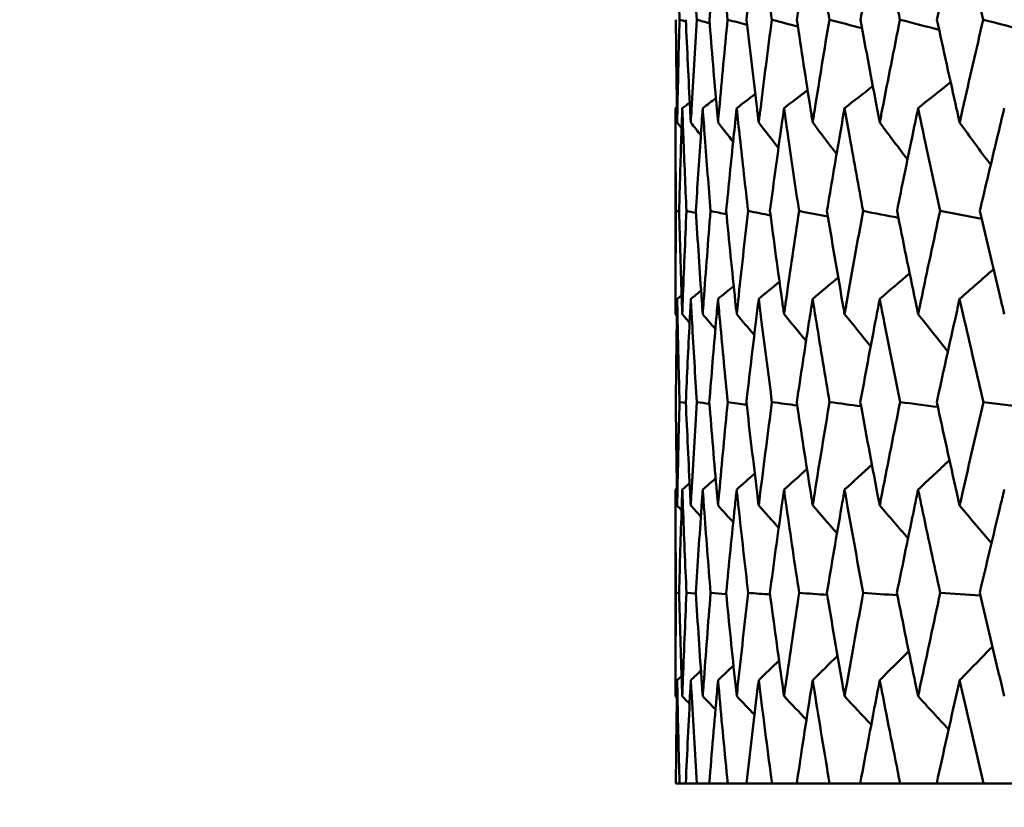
# Model space of a CAD drawing. Header units: millimetres. Extents: x 61 to 1929, y 482 to 2664.
# Tile 64 of 219: x 535.58 to 541.28, y 713.22 to 717.78. Entities that reach past the tile are written whole.
import ezdxf

# ---------------------------------------------------------------- set-up
doc = ezdxf.new("R2010")
doc.units = ezdxf.units.MM
doc.header["$LTSCALE"] = 10
doc.layers.add('Widoczne (ISO)', color=7, linetype='Continuous', lineweight=50)

msp = doc.modelspace()

# ---------------------------------------------------------------- linework, layer by layer
at = {"layer": 'Widoczne (ISO)'}
for p, q in [((539.3742, 717.2636), (539.3742, 716.0701)), ((539.3954, 716.6642), (539.3771, 716.6681)), ((539.4341, 715.5562), (539.3977, 715.5613)), ((539.3742, 715.0544), (539.3742, 713.8578)), ((539.3952, 714.4549), (539.3771, 714.4562)), ((539.4924, 714.4524), (539.438, 714.4562)), ((539.6681, 714.45), (539.5775, 714.4562)), ((539.3763, 713.3536), (539.3977, 713.3536)), ((539.4338, 713.3536), (539.3977, 713.3536)), ((539.4338, 713.3536), (539.498, 713.3536)), ((539.57, 713.3536), (539.498, 713.3536)), ((539.57, 713.3536), (539.6766, 713.3536)), ((539.7844, 713.3536), (539.6766, 713.3536)), ((539.7844, 713.3536), (539.9331, 713.3536)), ((540.0761, 713.3536), (539.9331, 713.3536)), ((540.0761, 713.3536), (540.2662, 713.3536)), ((540.4439, 713.3536), (540.2662, 713.3536)), ((540.4439, 713.3536), (540.6748, 713.3536)), ((540.8864, 713.3536), (540.6748, 713.3536)), ((540.8864, 713.3536), (541.1572, 713.3536)), ((541.402, 713.3536), (541.1572, 713.3536))]:
    msp.add_line(p, q, dxfattribs=at)
msp.add_circle((559.3742, 751.3536), 50, dxfattribs=at)
for points, knots in [([(539.3975, 717.7757), (539.394, 717.9054), (539.3908, 718.0351), (539.3866, 718.2325), (539.3853, 718.3002), (539.3841, 718.3678)], [0.01681985, 0.01681985, 0.01681985, 0.01681985, 0.06159108, 0.06159108, 0.08495433, 0.08495433, 0.08495433, 0.08495433]), ([(539.4975, 717.7757), (539.4893, 717.9054), (539.4816, 718.0351), (539.4704, 718.2325), (539.4666, 718.3002), (539.463, 718.3678)], [0.01681985, 0.01681985, 0.01681985, 0.01681985, 0.06159108, 0.06159108, 0.08495433, 0.08495433, 0.08495433, 0.08495433]), ([(539.6205, 718.3678), (539.6144, 718.3002), (539.6085, 718.2325), (539.5916, 718.0351), (539.5809, 717.9054), (539.5705, 717.7757)], [0.03825175, 0.03825175, 0.03825175, 0.03825175, 0.06160817, 0.06160817, 0.10638617, 0.10638617, 0.10638617, 0.10638617]), ([(539.676, 717.7757), (539.6632, 717.9054), (539.6508, 718.0351), (539.6326, 718.2325), (539.6265, 718.3002), (539.6205, 718.3678)], [0.01681985, 0.01681985, 0.01681985, 0.01681985, 0.06159108, 0.06159108, 0.08495433, 0.08495433, 0.08495433, 0.08495433]), ([(539.8559, 718.3678), (539.8475, 718.3002), (539.8392, 718.2325), (539.8153, 718.0351), (539.8, 717.9054), (539.7851, 717.7757)], [0.03825175, 0.03825175, 0.03825175, 0.03825175, 0.06160817, 0.06160817, 0.10638617, 0.10638617, 0.10638617, 0.10638617]), ([(539.9322, 717.7757), (539.9149, 717.9054), (539.898, 718.0351), (539.8728, 718.2325), (539.8643, 718.3002), (539.8559, 718.3678)], [0.01681985, 0.01681985, 0.01681985, 0.01681985, 0.06159108, 0.06159108, 0.08495433, 0.08495433, 0.08495433, 0.08495433]), ([(540.1684, 718.3678), (540.1576, 718.3002), (540.147, 718.2325), (540.1162, 718.0351), (540.0965, 717.9054), (540.0771, 717.7757)], [0.03825175, 0.03825175, 0.03825175, 0.03825175, 0.06160817, 0.06160817, 0.10638617, 0.10638617, 0.10638617, 0.10638617]), ([(540.2651, 717.7757), (540.2433, 717.9054), (540.2219, 718.0351), (540.19, 718.2325), (540.1791, 718.3002), (540.1684, 718.3678)], [0.01681985, 0.01681985, 0.01681985, 0.01681985, 0.06159108, 0.06159108, 0.08495433, 0.08495433, 0.08495433, 0.08495433]), ([(540.5566, 718.3678), (540.5436, 718.3002), (540.5306, 718.2325), (540.4932, 718.0351), (540.469, 717.9054), (540.4451, 717.7757)], [0.03825175, 0.03825175, 0.03825175, 0.03825175, 0.06160817, 0.06160817, 0.10638617, 0.10638617, 0.10638617, 0.10638617]), ([(540.6734, 717.7757), (540.6473, 717.9054), (540.6215, 718.0351), (540.5828, 718.2325), (540.5697, 718.3002), (540.5566, 718.3678)], [0.01681985, 0.01681985, 0.01681985, 0.01681985, 0.06159108, 0.06159108, 0.08495433, 0.08495433, 0.08495433, 0.08495433]), ([(541.0191, 718.3678), (541.0038, 718.3002), (540.9886, 718.2325), (540.9446, 718.0351), (540.9161, 717.9054), (540.8879, 717.7757)], [0.03825175, 0.03825175, 0.03825175, 0.03825175, 0.06160817, 0.06160817, 0.10638617, 0.10638617, 0.10638617, 0.10638617]), ([(541.1556, 717.7757), (541.1251, 717.9054), (541.0951, 718.0351), (541.0498, 718.2325), (541.0344, 718.3002), (541.0191, 718.3678)], [0.01681985, 0.01681985, 0.01681985, 0.01681985, 0.06159108, 0.06159108, 0.08495433, 0.08495433, 0.08495433, 0.08495433]), ([(539.3763, 717.7757), (539.3778, 717.6027), (539.3799, 717.4296), (539.3832, 717.231), (539.3836, 717.2054), (539.3841, 717.1799)], [0.02053386, 0.02053386, 0.02053386, 0.02053386, 0.08016461, 0.08016461, 0.08898694, 0.08898694, 0.08898694, 0.08898694]), ([(539.3841, 717.1799), (539.3845, 717.2054), (539.385, 717.2309), (539.3888, 717.4295), (539.3928, 717.6026), (539.3975, 717.7757)], [0.07138254, 0.07138254, 0.07138254, 0.07138254, 0.08018544, 0.08018544, 0.13983561, 0.13983561, 0.13983561, 0.13983561]), ([(539.4341, 717.7757), (539.4417, 717.6027), (539.4499, 717.4296), (539.4603, 717.231), (539.4616, 717.2054), (539.463, 717.1799)], [0.02053386, 0.02053386, 0.02053386, 0.02053386, 0.08016461, 0.08016461, 0.08898694, 0.08898694, 0.08898694, 0.08898694]), ([(539.463, 717.1799), (539.4643, 717.2054), (539.4657, 717.2309), (539.4765, 717.4295), (539.4867, 717.6026), (539.4975, 717.7757)], [0.07138254, 0.07138254, 0.07138254, 0.07138254, 0.08018544, 0.08018544, 0.13983561, 0.13983561, 0.13983561, 0.13983561]), ([(539.5705, 717.7757), (539.5842, 717.6027), (539.5986, 717.4296), (539.6159, 717.231), (539.6182, 717.2054), (539.6205, 717.1799)], [0.02053386, 0.02053386, 0.02053386, 0.02053386, 0.08016461, 0.08016461, 0.08898694, 0.08898694, 0.08898694, 0.08898694]), ([(539.6205, 717.1799), (539.6227, 717.2054), (539.625, 717.2309), (539.6428, 717.4295), (539.659, 717.6026), (539.676, 717.7757)], [0.07138254, 0.07138254, 0.07138254, 0.07138254, 0.08018544, 0.08018544, 0.13983561, 0.13983561, 0.13983561, 0.13983561]), ([(539.7851, 717.7757), (539.8049, 717.6027), (539.8253, 717.4296), (539.8496, 717.231), (539.8527, 717.2054), (539.8559, 717.1799)], [0.02053386, 0.02053386, 0.02053386, 0.02053386, 0.08016461, 0.08016461, 0.08898694, 0.08898694, 0.08898694, 0.08898694]), ([(539.8559, 717.1799), (539.859, 717.2054), (539.8622, 717.2309), (539.887, 717.4295), (539.9092, 717.6026), (539.9322, 717.7757)], [0.07138254, 0.07138254, 0.07138254, 0.07138254, 0.08018544, 0.08018544, 0.13983561, 0.13983561, 0.13983561, 0.13983561]), ([(540.0771, 717.7757), (540.1028, 717.6027), (540.1292, 717.4296), (540.1603, 717.231), (540.1643, 717.2054), (540.1684, 717.1799)], [0.02053386, 0.02053386, 0.02053386, 0.02053386, 0.08016461, 0.08016461, 0.08898694, 0.08898694, 0.08898694, 0.08898694]), ([(540.1684, 717.1799), (540.1724, 717.2054), (540.1764, 717.2309), (540.208, 717.4295), (540.2362, 717.6026), (540.2651, 717.7757)], [0.07138254, 0.07138254, 0.07138254, 0.07138254, 0.08018544, 0.08018544, 0.13983561, 0.13983561, 0.13983561, 0.13983561]), ([(540.4451, 717.7757), (540.4767, 717.6027), (540.509, 717.4296), (540.5468, 717.231), (540.5517, 717.2054), (540.5566, 717.1799)], [0.02053386, 0.02053386, 0.02053386, 0.02053386, 0.08016461, 0.08016461, 0.08898694, 0.08898694, 0.08898694, 0.08898694]), ([(540.5566, 717.1799), (540.5615, 717.2054), (540.5664, 717.2309), (540.6047, 717.4295), (540.6387, 717.6026), (540.6734, 717.7757)], [0.07138254, 0.07138254, 0.07138254, 0.07138254, 0.08018544, 0.08018544, 0.13983561, 0.13983561, 0.13983561, 0.13983561]), ([(540.8879, 717.7757), (540.9252, 717.6027), (540.9632, 717.4296), (541.0076, 717.231), (541.0134, 717.2054), (541.0191, 717.1799)], [0.02053386, 0.02053386, 0.02053386, 0.02053386, 0.08016461, 0.08016461, 0.08898694, 0.08898694, 0.08898694, 0.08898694]), ([(541.0191, 717.1799), (541.0249, 717.2054), (541.0306, 717.2309), (541.0755, 717.4295), (541.1152, 717.6026), (541.1556, 717.7757)], [0.07138254, 0.07138254, 0.07138254, 0.07138254, 0.08018544, 0.08018544, 0.13983561, 0.13983561, 0.13983561, 0.13983561]), ([(539.3771, 716.6681), (539.3757, 716.8101), (539.3748, 716.9521), (539.3743, 717.1506), (539.3742, 717.2071), (539.3742, 717.2636)], [0.01259731, 0.01259731, 0.01259731, 0.01259731, 0.06159863, 0.06159863, 0.08110666, 0.08110666, 0.08110666, 0.08110666]), ([(539.4137, 717.2636), (539.4117, 717.2071), (539.4097, 717.1506), (539.4032, 716.9521), (539.399, 716.8101), (539.3953, 716.6681)], [0.04208868, 0.04208868, 0.04208868, 0.04208868, 0.06158988, 0.06158988, 0.11059803, 0.11059803, 0.11059803, 0.11059803]), ([(539.4378, 716.6681), (539.4314, 716.8101), (539.4254, 716.9521), (539.4178, 717.1506), (539.4157, 717.2071), (539.4137, 717.2636)], [0.01259731, 0.01259731, 0.01259731, 0.01259731, 0.06159863, 0.06159863, 0.08110666, 0.08110666, 0.08110666, 0.08110666]), ([(539.5319, 717.2636), (539.5279, 717.2071), (539.524, 717.1506), (539.5103, 716.9521), (539.5011, 716.8101), (539.4923, 716.6681)], [0.04208868, 0.04208868, 0.04208868, 0.04208868, 0.06158988, 0.06158988, 0.11059803, 0.11059803, 0.11059803, 0.11059803]), ([(539.5772, 716.6681), (539.5658, 716.8101), (539.5548, 716.9521), (539.5401, 717.1506), (539.536, 717.2071), (539.5319, 717.2636)], [0.01259731, 0.01259731, 0.01259731, 0.01259731, 0.06159863, 0.06159863, 0.08110666, 0.08110666, 0.08110666, 0.08110666]), ([(539.7285, 717.2636), (539.7225, 717.2071), (539.7165, 717.1506), (539.6959, 716.9521), (539.6816, 716.8101), (539.6678, 716.6681)], [0.04208868, 0.04208868, 0.04208868, 0.04208868, 0.06158988, 0.06158988, 0.11059803, 0.11059803, 0.11059803, 0.11059803]), ([(539.7948, 716.6681), (539.7783, 716.8101), (539.7623, 716.9521), (539.7406, 717.1506), (539.7345, 717.2071), (539.7285, 717.2636)], [0.01259731, 0.01259731, 0.01259731, 0.01259731, 0.06159863, 0.06159863, 0.08110666, 0.08110666, 0.08110666, 0.08110666]), ([(540.0026, 717.2636), (539.9946, 717.2071), (539.9867, 717.1506), (539.9591, 716.9521), (539.9399, 716.8101), (539.9211, 716.6681)], [0.04208868, 0.04208868, 0.04208868, 0.04208868, 0.06158988, 0.06158988, 0.11059803, 0.11059803, 0.11059803, 0.11059803]), ([(540.0896, 716.6681), (540.0682, 716.8101), (540.0472, 716.9521), (540.0186, 717.1506), (540.0106, 717.2071), (540.0026, 717.2636)], [0.01259731, 0.01259731, 0.01259731, 0.01259731, 0.06159863, 0.06159863, 0.08110666, 0.08110666, 0.08110666, 0.08110666]), ([(540.3531, 717.2636), (540.3432, 717.2071), (540.3333, 717.1506), (540.2989, 716.9521), (540.2748, 716.8101), (540.2512, 716.6681)], [0.04208868, 0.04208868, 0.04208868, 0.04208868, 0.06158988, 0.06158988, 0.11059803, 0.11059803, 0.11059803, 0.11059803]), ([(540.4605, 716.6681), (540.4342, 716.8101), (540.4084, 716.9521), (540.373, 717.1506), (540.363, 717.2071), (540.3531, 717.2636)], [0.01259731, 0.01259731, 0.01259731, 0.01259731, 0.06159863, 0.06159863, 0.08110666, 0.08110666, 0.08110666, 0.08110666]), ([(540.7787, 717.2636), (540.7669, 717.2071), (540.7551, 717.1506), (540.7141, 716.9521), (540.6851, 716.8101), (540.6567, 716.6681)], [0.04208868, 0.04208868, 0.04208868, 0.04208868, 0.06158988, 0.06158988, 0.11059803, 0.11059803, 0.11059803, 0.11059803]), ([(540.906, 716.6681), (540.875, 716.8101), (540.8445, 716.9521), (540.8024, 717.1506), (540.7905, 717.2071), (540.7787, 717.2636)], [0.01259731, 0.01259731, 0.01259731, 0.01259731, 0.06159863, 0.06159863, 0.08110666, 0.08110666, 0.08110666, 0.08110666]), ([(541.2777, 717.2636), (541.264, 717.2071), (541.2504, 717.1506), (541.2028, 716.9521), (541.1692, 716.8101), (541.1361, 716.6681)], [0.04208868, 0.04208868, 0.04208868, 0.04208868, 0.06158988, 0.06158988, 0.11059803, 0.11059803, 0.11059803, 0.11059803]), ([(539.3742, 716.0701), (539.3742, 716.0954), (539.3742, 716.1207), (539.3745, 716.32), (539.3754, 716.4941), (539.3771, 716.6681)], [0.06686277, 0.06686277, 0.06686277, 0.06686277, 0.07557848, 0.07557848, 0.13558897, 0.13558897, 0.13558897, 0.13558897]), ([(539.3953, 716.6681), (539.3998, 716.4941), (539.4051, 716.3201), (539.4119, 716.1208), (539.4128, 716.0954), (539.4137, 716.0701)], [0.01556037, 0.01556037, 0.01556037, 0.01556037, 0.07555527, 0.07555527, 0.08428623, 0.08428623, 0.08428623, 0.08428623]), ([(539.4137, 716.0701), (539.4146, 716.0954), (539.4155, 716.1207), (539.4228, 716.32), (539.43, 716.4941), (539.4378, 716.6681)], [0.06686277, 0.06686277, 0.06686277, 0.06686277, 0.07557848, 0.07557848, 0.13558897, 0.13558897, 0.13558897, 0.13558897]), ([(539.4923, 716.6681), (539.503, 716.4941), (539.5144, 716.3201), (539.5284, 716.1208), (539.5301, 716.0954), (539.5319, 716.0701)], [0.01556037, 0.01556037, 0.01556037, 0.01556037, 0.07555527, 0.07555527, 0.08428623, 0.08428623, 0.08428623, 0.08428623]), ([(539.5319, 716.0701), (539.5337, 716.0954), (539.5355, 716.1207), (539.5499, 716.32), (539.5632, 716.4941), (539.5772, 716.6681)], [0.06686277, 0.06686277, 0.06686277, 0.06686277, 0.07557848, 0.07557848, 0.13558897, 0.13558897, 0.13558897, 0.13558897]), ([(539.6678, 716.6681), (539.6847, 716.4941), (539.7022, 716.3201), (539.7231, 716.1208), (539.7258, 716.0954), (539.7285, 716.0701)], [0.01556037, 0.01556037, 0.01556037, 0.01556037, 0.07555527, 0.07555527, 0.08428623, 0.08428623, 0.08428623, 0.08428623]), ([(539.7285, 716.0701), (539.7312, 716.0954), (539.7339, 716.1207), (539.7553, 716.32), (539.7747, 716.4941), (539.7948, 716.6681)], [0.06686277, 0.06686277, 0.06686277, 0.06686277, 0.07557848, 0.07557848, 0.13558897, 0.13558897, 0.13558897, 0.13558897]), ([(539.9211, 716.6681), (539.944, 716.4941), (539.9676, 716.3201), (539.9954, 716.1208), (539.999, 716.0954), (540.0026, 716.0701)], [0.01556037, 0.01556037, 0.01556037, 0.01556037, 0.07555527, 0.07555527, 0.08428623, 0.08428623, 0.08428623, 0.08428623]), ([(540.0026, 716.0701), (540.0061, 716.0954), (540.0097, 716.1207), (540.038, 716.32), (540.0634, 716.4941), (540.0896, 716.6681)], [0.06686277, 0.06686277, 0.06686277, 0.06686277, 0.07557848, 0.07557848, 0.13558897, 0.13558897, 0.13558897, 0.13558897]), ([(540.2512, 716.6681), (540.28, 716.4941), (540.3096, 716.3201), (540.3442, 716.1208), (540.3487, 716.0954), (540.3531, 716.0701)], [0.01556037, 0.01556037, 0.01556037, 0.01556037, 0.07555527, 0.07555527, 0.08428623, 0.08428623, 0.08428623, 0.08428623]), ([(540.3531, 716.0701), (540.3575, 716.0954), (540.362, 716.1207), (540.3971, 716.32), (540.4284, 716.4941), (540.4605, 716.6681)], [0.06686277, 0.06686277, 0.06686277, 0.06686277, 0.07557848, 0.07557848, 0.13558897, 0.13558897, 0.13558897, 0.13558897]), ([(540.6567, 716.6681), (540.6914, 716.4941), (540.7268, 716.3201), (540.7681, 716.1208), (540.7734, 716.0954), (540.7787, 716.0701)], [0.01556037, 0.01556037, 0.01556037, 0.01556037, 0.07555527, 0.07555527, 0.08428623, 0.08428623, 0.08428623, 0.08428623]), ([(540.7787, 716.0701), (540.784, 716.0954), (540.7893, 716.1207), (540.8311, 716.32), (540.8682, 716.4941), (540.906, 716.6681)], [0.06686277, 0.06686277, 0.06686277, 0.06686277, 0.07557848, 0.07557848, 0.13558897, 0.13558897, 0.13558897, 0.13558897]), ([(541.1361, 716.6681), (541.1765, 716.4941), (541.2176, 716.3201), (541.2655, 716.1208), (541.2716, 716.0954), (541.2777, 716.0701)], [0.01556037, 0.01556037, 0.01556037, 0.01556037, 0.07555527, 0.07555527, 0.08428623, 0.08428623, 0.08428623, 0.08428623]), ([(539.3841, 716.1589), (539.3833, 716.1138), (539.3825, 716.0687), (539.3794, 715.8695), (539.3776, 715.7154), (539.3763, 715.5613)], [0.04598621, 0.04598621, 0.04598621, 0.04598621, 0.06155279, 0.06155279, 0.11473062, 0.11473062, 0.11473062, 0.11473062]), ([(539.3977, 715.5613), (539.3934, 715.7154), (539.3898, 715.8695), (539.3858, 716.0686), (539.3849, 716.1138), (539.3841, 716.1589)], [0.00838421, 0.00838421, 0.00838421, 0.00838421, 0.06155515, 0.06155515, 0.07712864, 0.07712864, 0.07712864, 0.07712864]), ([(539.463, 716.1589), (539.4606, 716.1138), (539.4582, 716.0687), (539.448, 715.8695), (539.4406, 715.7154), (539.4339, 715.5613)], [0.04598621, 0.04598621, 0.04598621, 0.04598621, 0.06155279, 0.06155279, 0.11473062, 0.11473062, 0.11473062, 0.11473062]), ([(539.4978, 715.5613), (539.4881, 715.7154), (539.479, 715.8695), (539.4679, 716.0686), (539.4654, 716.1138), (539.463, 716.1589)], [0.00838421, 0.00838421, 0.00838421, 0.00838421, 0.06155515, 0.06155515, 0.07712864, 0.07712864, 0.07712864, 0.07712864]), ([(539.6205, 716.1589), (539.6164, 716.1138), (539.6125, 716.0687), (539.5952, 715.8695), (539.5824, 715.7154), (539.5701, 715.5613)], [0.04598621, 0.04598621, 0.04598621, 0.04598621, 0.06155279, 0.06155279, 0.11473062, 0.11473062, 0.11473062, 0.11473062]), ([(539.6765, 715.5613), (539.6613, 715.7154), (539.6467, 715.8695), (539.6285, 716.0686), (539.6245, 716.1138), (539.6205, 716.1589)], [0.00838421, 0.00838421, 0.00838421, 0.00838421, 0.06155515, 0.06155515, 0.07712864, 0.07712864, 0.07712864, 0.07712864]), ([(539.8559, 716.1589), (539.8503, 716.1138), (539.8447, 716.0687), (539.8205, 715.8695), (539.8022, 715.7154), (539.7846, 715.5613)], [0.04598621, 0.04598621, 0.04598621, 0.04598621, 0.06155279, 0.06155279, 0.11473062, 0.11473062, 0.11473062, 0.11473062]), ([(539.9329, 715.5613), (539.9123, 715.7154), (539.8923, 715.8695), (539.8671, 716.0686), (539.8615, 716.1138), (539.8559, 716.1589)], [0.00838421, 0.00838421, 0.00838421, 0.00838421, 0.06155515, 0.06155515, 0.07712864, 0.07712864, 0.07712864, 0.07712864]), ([(540.1684, 716.1589), (540.1612, 716.1138), (540.1541, 716.0687), (540.1229, 715.8695), (540.0993, 715.7154), (540.0763, 715.5613)], [0.04598621, 0.04598621, 0.04598621, 0.04598621, 0.06155279, 0.06155279, 0.11473062, 0.11473062, 0.11473062, 0.11473062]), ([(540.2659, 715.5613), (540.2401, 715.7154), (540.2147, 715.8695), (540.1827, 716.0686), (540.1755, 716.1138), (540.1684, 716.1589)], [0.00838421, 0.00838421, 0.00838421, 0.00838421, 0.06155515, 0.06155515, 0.07712864, 0.07712864, 0.07712864, 0.07712864]), ([(540.5566, 716.1589), (540.5479, 716.1138), (540.5393, 716.0687), (540.5013, 715.8695), (540.4725, 715.7154), (540.4442, 715.5613)], [0.04598621, 0.04598621, 0.04598621, 0.04598621, 0.06155279, 0.06155279, 0.11473062, 0.11473062, 0.11473062, 0.11473062]), ([(540.6745, 715.5613), (540.6434, 715.7154), (540.6128, 715.8695), (540.574, 716.0686), (540.5653, 716.1138), (540.5566, 716.1589)], [0.00838421, 0.00838421, 0.00838421, 0.00838421, 0.06155515, 0.06155515, 0.07712864, 0.07712864, 0.07712864, 0.07712864]), ([(541.0191, 716.1589), (541.0089, 716.1138), (540.9988, 716.0687), (540.9542, 715.8695), (540.9202, 715.7154), (540.8868, 715.5613)], [0.04598621, 0.04598621, 0.04598621, 0.04598621, 0.06155279, 0.06155279, 0.11473062, 0.11473062, 0.11473062, 0.11473062]), ([(541.1568, 715.5613), (541.1206, 715.7154), (541.085, 715.8695), (541.0396, 716.0686), (541.0293, 716.1138), (541.0191, 716.1589)], [0.00838421, 0.00838421, 0.00838421, 0.00838421, 0.06155515, 0.06155515, 0.07712864, 0.07712864, 0.07712864, 0.07712864]), ([(539.3763, 715.5613), (539.3777, 715.3862), (539.3799, 715.2111), (539.3832, 715.0115), (539.3837, 714.987), (539.3841, 714.9625)], [0.01044349, 0.01044349, 0.01044349, 0.01044349, 0.07085106, 0.07085106, 0.07930241, 0.07930241, 0.07930241, 0.07930241]), ([(539.3841, 714.9625), (539.3845, 714.9869), (539.385, 715.0114), (539.3888, 715.211), (539.3928, 715.3862), (539.3977, 715.5613)], [0.06241522, 0.06241522, 0.06241522, 0.06241522, 0.0708546, 0.0708546, 0.13127416, 0.13127416, 0.13127416, 0.13127416]), ([(539.4339, 715.5613), (539.4415, 715.3862), (539.45, 715.2111), (539.4604, 715.0115), (539.4617, 714.987), (539.463, 714.9625)], [0.01044349, 0.01044349, 0.01044349, 0.01044349, 0.07085106, 0.07085106, 0.07930241, 0.07930241, 0.07930241, 0.07930241]), ([(539.463, 714.9625), (539.4643, 714.9869), (539.4656, 715.0114), (539.4765, 715.211), (539.4868, 715.3862), (539.4978, 715.5613)], [0.06241522, 0.06241522, 0.06241522, 0.06241522, 0.0708546, 0.0708546, 0.13127416, 0.13127416, 0.13127416, 0.13127416]), ([(539.5701, 715.5613), (539.584, 715.3862), (539.5986, 715.2111), (539.6161, 715.0115), (539.6183, 714.987), (539.6205, 714.9625)], [0.01044349, 0.01044349, 0.01044349, 0.01044349, 0.07085106, 0.07085106, 0.07930241, 0.07930241, 0.07930241, 0.07930241]), ([(539.6205, 714.9625), (539.6226, 714.9869), (539.6248, 715.0114), (539.6428, 715.211), (539.6593, 715.3862), (539.6765, 715.5613)], [0.06241522, 0.06241522, 0.06241522, 0.06241522, 0.0708546, 0.0708546, 0.13127416, 0.13127416, 0.13127416, 0.13127416]), ([(539.7846, 715.5613), (539.8046, 715.3862), (539.8253, 715.2111), (539.8498, 715.0115), (539.8529, 714.987), (539.8559, 714.9625)], [0.01044349, 0.01044349, 0.01044349, 0.01044349, 0.07085106, 0.07085106, 0.07930241, 0.07930241, 0.07930241, 0.07930241]), ([(539.8559, 714.9625), (539.8589, 714.9869), (539.862, 715.0114), (539.8869, 715.211), (539.9095, 715.3862), (539.9329, 715.5613)], [0.06241522, 0.06241522, 0.06241522, 0.06241522, 0.0708546, 0.0708546, 0.13127416, 0.13127416, 0.13127416, 0.13127416]), ([(540.0763, 715.5613), (540.1024, 715.3862), (540.1292, 715.2111), (540.1606, 715.0115), (540.1645, 714.987), (540.1684, 714.9625)], [0.01044349, 0.01044349, 0.01044349, 0.01044349, 0.07085106, 0.07085106, 0.07930241, 0.07930241, 0.07930241, 0.07930241]), ([(540.1684, 714.9625), (540.1722, 714.9869), (540.1761, 715.0114), (540.208, 715.211), (540.2366, 715.3862), (540.2659, 715.5613)], [0.06241522, 0.06241522, 0.06241522, 0.06241522, 0.0708546, 0.0708546, 0.13127416, 0.13127416, 0.13127416, 0.13127416]), ([(540.4442, 715.5613), (540.4763, 715.3862), (540.509, 715.2111), (540.5472, 715.0115), (540.5519, 714.987), (540.5566, 714.9625)], [0.01044349, 0.01044349, 0.01044349, 0.01044349, 0.07085106, 0.07085106, 0.07930241, 0.07930241, 0.07930241, 0.07930241]), ([(540.5566, 714.9625), (540.5613, 714.9869), (540.566, 715.0114), (540.6047, 715.211), (540.6392, 715.3862), (540.6745, 715.5613)], [0.06241522, 0.06241522, 0.06241522, 0.06241522, 0.0708546, 0.0708546, 0.13127416, 0.13127416, 0.13127416, 0.13127416]), ([(540.8868, 715.5613), (540.9247, 715.3862), (540.9633, 715.2111), (541.0081, 715.0115), (541.0136, 714.987), (541.0191, 714.9625)], [0.01044349, 0.01044349, 0.01044349, 0.01044349, 0.07085106, 0.07085106, 0.07930241, 0.07930241, 0.07930241, 0.07930241]), ([(541.0191, 714.9625), (541.0247, 714.9869), (541.0302, 715.0114), (541.0754, 715.211), (541.1158, 715.3862), (541.1568, 715.5613)], [0.06241522, 0.06241522, 0.06241522, 0.06241522, 0.0708546, 0.0708546, 0.13127416, 0.13127416, 0.13127416, 0.13127416]), ([(539.3771, 714.4562), (539.3755, 714.6221), (539.3746, 714.7881), (539.3743, 714.9875), (539.3742, 715.021), (539.3742, 715.0544)], [0.00418374, 0.00418374, 0.00418374, 0.00418374, 0.06147247, 0.06147247, 0.07302352, 0.07302352, 0.07302352, 0.07302352]), ([(539.4137, 715.0544), (539.4125, 715.021), (539.4113, 714.9875), (539.4045, 714.7881), (539.3995, 714.6221), (539.3952, 714.4562)], [0.04993807, 0.04993807, 0.04993807, 0.04993807, 0.0614821, 0.0614821, 0.11877783, 0.11877783, 0.11877783, 0.11877783]), ([(539.438, 714.4562), (539.4304, 714.6221), (539.4236, 714.7881), (539.4161, 714.9875), (539.4149, 715.021), (539.4137, 715.0544)], [0.00418374, 0.00418374, 0.00418374, 0.00418374, 0.06147247, 0.06147247, 0.07302352, 0.07302352, 0.07302352, 0.07302352]), ([(539.5319, 715.0544), (539.5295, 715.021), (539.5272, 714.9875), (539.5133, 714.7881), (539.5024, 714.6221), (539.4921, 714.4562)], [0.04993807, 0.04993807, 0.04993807, 0.04993807, 0.0614821, 0.0614821, 0.11877783, 0.11877783, 0.11877783, 0.11877783]), ([(539.5775, 714.4562), (539.5641, 714.6221), (539.5513, 714.7881), (539.5367, 714.9875), (539.5343, 715.021), (539.5319, 715.0544)], [0.00418374, 0.00418374, 0.00418374, 0.00418374, 0.06147247, 0.06147247, 0.07302352, 0.07302352, 0.07302352, 0.07302352]), ([(539.7285, 715.0544), (539.7249, 715.021), (539.7214, 714.9875), (539.7004, 714.7881), (539.6836, 714.6221), (539.6675, 714.4562)], [0.04993807, 0.04993807, 0.04993807, 0.04993807, 0.0614821, 0.0614821, 0.11877783, 0.11877783, 0.11877783, 0.11877783]), ([(539.7951, 714.4562), (539.7759, 714.6221), (539.7572, 714.7881), (539.7356, 714.9875), (539.7321, 715.021), (539.7285, 715.0544)], [0.00418374, 0.00418374, 0.00418374, 0.00418374, 0.06147247, 0.06147247, 0.07302352, 0.07302352, 0.07302352, 0.07302352]), ([(540.0026, 715.0544), (539.9978, 715.021), (539.9931, 714.9875), (539.9652, 714.7881), (539.9426, 714.6221), (539.9207, 714.4562)], [0.04993807, 0.04993807, 0.04993807, 0.04993807, 0.0614821, 0.0614821, 0.11877783, 0.11877783, 0.11877783, 0.11877783]), ([(540.0901, 714.4562), (540.065, 714.6221), (540.0406, 714.7881), (540.0121, 714.9875), (540.0073, 715.021), (540.0026, 715.0544)], [0.00418374, 0.00418374, 0.00418374, 0.00418374, 0.06147247, 0.06147247, 0.07302352, 0.07302352, 0.07302352, 0.07302352]), ([(540.3531, 715.0544), (540.3472, 715.021), (540.3414, 714.9875), (540.3066, 714.7881), (540.2783, 714.6221), (540.2506, 714.4562)], [0.04993807, 0.04993807, 0.04993807, 0.04993807, 0.0614821, 0.0614821, 0.11877783, 0.11877783, 0.11877783, 0.11877783]), ([(540.4611, 714.4562), (540.4304, 714.6221), (540.4003, 714.7881), (540.3649, 714.9875), (540.359, 715.021), (540.3531, 715.0544)], [0.00418374, 0.00418374, 0.00418374, 0.00418374, 0.06147247, 0.06147247, 0.07302352, 0.07302352, 0.07302352, 0.07302352]), ([(540.7787, 715.0544), (540.7717, 715.021), (540.7647, 714.9875), (540.7232, 714.7881), (540.6893, 714.6221), (540.656, 714.4562)], [0.04993807, 0.04993807, 0.04993807, 0.04993807, 0.0614821, 0.0614821, 0.11877783, 0.11877783, 0.11877783, 0.11877783]), ([(540.9068, 714.4562), (540.8705, 714.6221), (540.8348, 714.7881), (540.7927, 714.9875), (540.7857, 715.021), (540.7787, 715.0544)], [0.00418374, 0.00418374, 0.00418374, 0.00418374, 0.06147247, 0.06147247, 0.07302352, 0.07302352, 0.07302352, 0.07302352]), ([(541.2777, 715.0544), (541.2696, 715.021), (541.2615, 714.9875), (541.2135, 714.7881), (541.1741, 714.6221), (541.1353, 714.4562)], [0.04993807, 0.04993807, 0.04993807, 0.04993807, 0.0614821, 0.0614821, 0.11877783, 0.11877783, 0.11877783, 0.11877783]), ([(539.3742, 713.8578), (539.3742, 713.881), (539.3742, 713.9042), (539.3745, 714.1036), (539.3754, 714.2799), (539.3771, 714.4562)], [0.05804162, 0.05804162, 0.05804162, 0.05804162, 0.06605559, 0.06605559, 0.12689392, 0.12689392, 0.12689392, 0.12689392]), ([(539.3952, 714.4562), (539.3998, 714.2799), (539.4051, 714.1037), (539.412, 713.9043), (539.4129, 713.881), (539.4137, 713.8578)], [0.00523804, 0.00523804, 0.00523804, 0.00523804, 0.06606705, 0.06606705, 0.07409033, 0.07409033, 0.07409033, 0.07409033]), ([(539.4137, 713.8578), (539.4145, 713.881), (539.4154, 713.9042), (539.4227, 714.1036), (539.43, 714.2799), (539.438, 714.4562)], [0.05804162, 0.05804162, 0.05804162, 0.05804162, 0.06605559, 0.06605559, 0.12689392, 0.12689392, 0.12689392, 0.12689392]), ([(539.4921, 714.4562), (539.503, 714.2799), (539.5146, 714.1037), (539.5286, 713.9043), (539.5303, 713.881), (539.5319, 713.8578)], [0.00523804, 0.00523804, 0.00523804, 0.00523804, 0.06606705, 0.06606705, 0.07409033, 0.07409033, 0.07409033, 0.07409033]), ([(539.5319, 713.8578), (539.5336, 713.881), (539.5353, 713.9042), (539.5497, 714.1036), (539.5632, 714.2799), (539.5775, 714.4562)], [0.05804162, 0.05804162, 0.05804162, 0.05804162, 0.06605559, 0.06605559, 0.12689392, 0.12689392, 0.12689392, 0.12689392]), ([(539.6675, 714.4562), (539.6846, 714.2799), (539.7025, 714.1037), (539.7235, 713.9043), (539.726, 713.881), (539.7285, 713.8578)], [0.00523804, 0.00523804, 0.00523804, 0.00523804, 0.06606705, 0.06606705, 0.07409033, 0.07409033, 0.07409033, 0.07409033]), ([(539.7285, 713.8578), (539.731, 713.881), (539.7335, 713.9042), (539.755, 714.1036), (539.7747, 714.2799), (539.7951, 714.4562)], [0.05804162, 0.05804162, 0.05804162, 0.05804162, 0.06605559, 0.06605559, 0.12689392, 0.12689392, 0.12689392, 0.12689392]), ([(539.9207, 714.4562), (539.9439, 714.2799), (539.968, 714.1037), (539.996, 713.9043), (539.9993, 713.881), (540.0026, 713.8578)], [0.00523804, 0.00523804, 0.00523804, 0.00523804, 0.06606705, 0.06606705, 0.07409033, 0.07409033, 0.07409033, 0.07409033]), ([(540.0026, 713.8578), (540.0059, 713.881), (540.0092, 713.9042), (540.0376, 714.1036), (540.0635, 714.2799), (540.0901, 714.4562)], [0.05804162, 0.05804162, 0.05804162, 0.05804162, 0.06605559, 0.06605559, 0.12689392, 0.12689392, 0.12689392, 0.12689392]), ([(540.2506, 714.4562), (540.28, 714.2799), (540.31, 714.1037), (540.3449, 713.9043), (540.349, 713.881), (540.3531, 713.8578)], [0.00523804, 0.00523804, 0.00523804, 0.00523804, 0.06606705, 0.06606705, 0.07409033, 0.07409033, 0.07409033, 0.07409033]), ([(540.3531, 713.8578), (540.3572, 713.881), (540.3613, 713.9042), (540.3966, 714.1036), (540.4285, 714.2799), (540.4611, 714.4562)], [0.05804162, 0.05804162, 0.05804162, 0.05804162, 0.06605559, 0.06605559, 0.12689392, 0.12689392, 0.12689392, 0.12689392]), ([(540.656, 714.4562), (540.6913, 714.2799), (540.7274, 714.1037), (540.769, 713.9043), (540.7738, 713.881), (540.7787, 713.8578)], [0.00523804, 0.00523804, 0.00523804, 0.00523804, 0.06606705, 0.06606705, 0.07409033, 0.07409033, 0.07409033, 0.07409033]), ([(540.7787, 713.8578), (540.7836, 713.881), (540.7884, 713.9042), (540.8305, 714.1036), (540.8683, 714.2799), (540.9068, 714.4562)], [0.05804162, 0.05804162, 0.05804162, 0.05804162, 0.06605559, 0.06605559, 0.12689392, 0.12689392, 0.12689392, 0.12689392]), ([(541.1353, 714.4562), (541.1764, 714.2799), (541.2183, 714.1037), (541.2664, 713.9043), (541.272, 713.881), (541.2777, 713.8578)], [0.00523804, 0.00523804, 0.00523804, 0.00523804, 0.06606705, 0.06606705, 0.07409033, 0.07409033, 0.07409033, 0.07409033]), ([(539.3841, 713.9512), (539.3837, 713.9296), (539.3833, 713.9081), (539.38, 713.7089), (539.3778, 713.5312), (539.3763, 713.3536)], [0.05393723, 0.05393723, 0.05393723, 0.05393723, 0.06137399, 0.06137399, 0.12273355, 0.12273355, 0.12273355, 0.12273355]), ([(539.3977, 713.3536), (539.3928, 713.5312), (539.3887, 713.7088), (539.3849, 713.9081), (539.3845, 713.9296), (539.3841, 713.9512)], [0, 0, 0, 0, 0.06135239, 0.06135239, 0.06879633, 0.06879633, 0.06879633, 0.06879633]), ([(539.463, 713.9512), (539.4618, 713.9296), (539.4607, 713.9081), (539.4502, 713.7089), (539.4416, 713.5312), (539.4338, 713.3536)], [0.05393723, 0.05393723, 0.05393723, 0.05393723, 0.06137399, 0.06137399, 0.12273355, 0.12273355, 0.12273355, 0.12273355]), ([(539.498, 713.3536), (539.4867, 713.5312), (539.4762, 713.7088), (539.4653, 713.9081), (539.4641, 713.9296), (539.463, 713.9512)], [0, 0, 0, 0, 0.06135239, 0.06135239, 0.06879633, 0.06879633, 0.06879633, 0.06879633]), ([(539.6205, 713.9512), (539.6185, 713.9296), (539.6166, 713.9081), (539.5991, 713.7089), (539.5842, 713.5312), (539.57, 713.3536)], [0.05393723, 0.05393723, 0.05393723, 0.05393723, 0.06137399, 0.06137399, 0.12273355, 0.12273355, 0.12273355, 0.12273355]), ([(539.6766, 713.3536), (539.6591, 713.5312), (539.6423, 713.7088), (539.6243, 713.9081), (539.6224, 713.9296), (539.6205, 713.9512)], [0, 0, 0, 0, 0.06135239, 0.06135239, 0.06879633, 0.06879633, 0.06879633, 0.06879633]), ([(539.8559, 713.9512), (539.8532, 713.9296), (539.8505, 713.9081), (539.826, 713.7089), (539.8048, 713.5312), (539.7844, 713.3536)], [0.05393723, 0.05393723, 0.05393723, 0.05393723, 0.06137399, 0.06137399, 0.12273355, 0.12273355, 0.12273355, 0.12273355]), ([(539.9331, 713.3536), (539.9093, 713.5312), (539.8862, 713.7088), (539.8613, 713.9081), (539.8586, 713.9296), (539.8559, 713.9512)], [0, 0, 0, 0, 0.06135239, 0.06135239, 0.06879633, 0.06879633, 0.06879633, 0.06879633]), ([(540.1684, 713.9512), (540.1649, 713.9296), (540.1615, 713.9081), (540.13, 713.7089), (540.1027, 713.5312), (540.0761, 713.3536)], [0.05393723, 0.05393723, 0.05393723, 0.05393723, 0.06137399, 0.06137399, 0.12273355, 0.12273355, 0.12273355, 0.12273355]), ([(540.2662, 713.3536), (540.2363, 713.5312), (540.2071, 713.7088), (540.1752, 713.9081), (540.1718, 713.9296), (540.1684, 713.9512)], [0, 0, 0, 0, 0.06135239, 0.06135239, 0.06879633, 0.06879633, 0.06879633, 0.06879633]), ([(540.5566, 713.9512), (540.5525, 713.9296), (540.5483, 713.9081), (540.51, 713.7089), (540.4766, 713.5312), (540.4439, 713.3536)], [0.05393723, 0.05393723, 0.05393723, 0.05393723, 0.06137399, 0.06137399, 0.12273355, 0.12273355, 0.12273355, 0.12273355]), ([(540.6748, 713.3536), (540.6388, 713.5312), (540.6036, 713.7088), (540.5649, 713.9081), (540.5608, 713.9296), (540.5566, 713.9512)], [0, 0, 0, 0, 0.06135239, 0.06135239, 0.06879633, 0.06879633, 0.06879633, 0.06879633]), ([(541.0191, 713.9512), (541.0143, 713.9296), (541.0094, 713.9081), (540.9645, 713.7089), (540.9251, 713.5312), (540.8864, 713.3536)], [0.05393723, 0.05393723, 0.05393723, 0.05393723, 0.06137399, 0.06137399, 0.12273355, 0.12273355, 0.12273355, 0.12273355]), ([(541.1572, 713.3536), (541.1153, 713.5312), (541.0742, 713.7088), (541.0289, 713.9081), (541.024, 713.9296), (541.0191, 713.9512)], [0, 0, 0, 0, 0.06135239, 0.06135239, 0.06879633, 0.06879633, 0.06879633, 0.06879633])]:
    msp.add_open_spline(points, degree=3, knots=knots, dxfattribs=at)
for points in [[(539.4346, 717.7651), (539.4222, 717.7686), (539.4099, 717.7721), (539.3975, 717.7757)], [(539.5722, 717.7549), (539.5473, 717.7619), (539.5224, 717.7688), (539.4975, 717.7757)], [(539.7886, 717.7452), (539.7511, 717.7553), (539.7135, 717.7655), (539.676, 717.7757)], [(540.083, 717.7356), (540.0327, 717.749), (539.9825, 717.7623), (539.9322, 717.7757)], [(540.4542, 717.7263), (540.3911, 717.7428), (540.3281, 717.7592), (540.2651, 717.7757)], [(540.9006, 717.7171), (540.8249, 717.7366), (540.7492, 717.7561), (540.6734, 717.7757)], [(541.4205, 717.7078), (541.3322, 717.7305), (541.2439, 717.7531), (541.1556, 717.7757)], [(540.0026, 717.2636), (540.048, 717.2983), (540.0935, 717.333), (540.139, 717.3677)], [(540.3531, 717.2636), (540.4076, 717.306), (540.4621, 717.3483), (540.5166, 717.3906)], [(540.7787, 717.2636), (540.8415, 717.3135), (540.9043, 717.3634), (540.9671, 717.4133)], [(539.5319, 717.2636), (539.5573, 717.2826), (539.5828, 717.3015), (539.6082, 717.3204)], [(539.7285, 717.2636), (539.7642, 717.2906), (539.8, 717.3175), (539.8358, 717.3443)], [(539.3742, 717.2636), (539.377, 717.2657), (539.3798, 717.2678), (539.3826, 717.2698)], [(539.4137, 717.2636), (539.4281, 717.2743), (539.4425, 717.285), (539.4569, 717.2957)], [(539.3841, 717.1799), (539.3926, 717.1691), (539.4011, 717.1584), (539.4097, 717.1477)], [(539.463, 717.1799), (539.4823, 717.1555), (539.5016, 717.1311), (539.5209, 717.1068)], [(539.6205, 717.1799), (539.6496, 717.1428), (539.6788, 717.1057), (539.708, 717.0687)], [(539.8559, 717.1799), (539.894, 717.1308), (539.9321, 717.0818), (539.9703, 717.0328)], [(540.1684, 717.1799), (540.2145, 717.1194), (540.2608, 717.0591), (540.3071, 716.9988)], [(540.5566, 717.1799), (540.61, 717.1086), (540.6635, 717.0373), (540.7171, 716.9661)], [(541.0191, 717.1799), (541.0789, 717.098), (541.1388, 717.0163), (541.1988, 716.9346)], [(539.493, 716.6565), (539.4746, 716.6604), (539.4562, 716.6643), (539.4378, 716.6681)], [(539.6697, 716.6492), (539.6389, 716.6555), (539.608, 716.6618), (539.5772, 716.6681)], [(539.9245, 716.6421), (539.8813, 716.6508), (539.838, 716.6595), (539.7948, 716.6681)], [(540.2566, 716.6353), (540.2009, 716.6462), (540.1453, 716.6572), (540.0896, 716.6681)], [(540.6646, 716.6285), (540.5966, 716.6417), (540.5285, 716.6549), (540.4605, 716.6681)], [(541.1468, 716.6219), (541.0666, 716.6373), (540.9863, 716.6527), (540.906, 716.6681)], [(540.5566, 716.1589), (540.6143, 716.2082), (540.672, 716.2576), (540.7297, 716.3069)], [(541.0191, 716.1589), (541.0845, 716.2162), (541.1499, 716.2735), (541.2153, 716.3308)], [(539.6205, 716.1589), (539.6508, 716.1836), (539.6811, 716.2083), (539.7114, 716.233)], [(539.8559, 716.1589), (539.896, 716.192), (539.9362, 716.2251), (539.9763, 716.2582)], [(540.1684, 716.1589), (540.2176, 716.2002), (540.2669, 716.2415), (540.3162, 716.2827)], [(539.3841, 716.1589), (539.3927, 716.1658), (539.4013, 716.1727), (539.4099, 716.1797)], [(539.463, 716.1589), (539.4828, 716.1749), (539.5026, 716.1909), (539.5224, 716.2069)], [(539.3742, 716.0701), (539.377, 716.0669), (539.3797, 716.0637), (539.3824, 716.0605)], [(539.4137, 716.0701), (539.4277, 716.0537), (539.4417, 716.0372), (539.4557, 716.0207)], [(539.5319, 716.0701), (539.5563, 716.0413), (539.5807, 716.0125), (539.6051, 715.9837)], [(539.7285, 716.0701), (539.7624, 716.0297), (539.7963, 715.9893), (539.8302, 715.9489)], [(540.0026, 716.0701), (540.0451, 716.0186), (540.0876, 715.9672), (540.1302, 715.9158)], [(540.3531, 716.0701), (540.4034, 716.0081), (540.4538, 715.9461), (540.5043, 715.8841)], [(540.7787, 716.0701), (540.836, 715.9979), (540.8934, 715.9256), (540.9508, 715.8535)], [(539.5709, 715.5513), (539.5466, 715.5546), (539.5222, 715.558), (539.4978, 715.5613)], [(539.7863, 715.5466), (539.7497, 715.5515), (539.7131, 715.5564), (539.6765, 715.5613)], [(540.0792, 715.5421), (540.0304, 715.5485), (539.9816, 715.5549), (539.9329, 715.5613)], [(540.4485, 715.5376), (540.3877, 715.5455), (540.3268, 715.5534), (540.2659, 715.5613)], [(540.8929, 715.5333), (540.8201, 715.5427), (540.7473, 715.552), (540.6745, 715.5613)], [(541.4104, 715.529), (541.3259, 715.5398), (541.2413, 715.5506), (541.1568, 715.5613)], [(540.7787, 715.0544), (540.8393, 715.1112), (540.8999, 715.168), (540.9605, 715.2248)], [(539.7285, 715.0544), (539.7634, 715.0854), (539.7983, 715.1164), (539.8333, 715.1474)], [(540.0026, 715.0544), (540.0468, 715.0942), (540.091, 715.134), (540.1352, 715.1738)], [(540.3531, 715.0544), (540.4059, 715.1028), (540.4586, 715.1512), (540.5114, 715.1995)], [(539.4137, 715.0544), (539.4279, 715.0668), (539.442, 715.0792), (539.4562, 715.0916)], [(539.5319, 715.0544), (539.5568, 715.0763), (539.5817, 715.0982), (539.6067, 715.1201)], [(539.3742, 715.0544), (539.377, 715.0568), (539.3797, 715.0592), (539.3824, 715.0616)], [(539.3841, 714.9625), (539.3926, 714.9532), (539.4011, 714.944), (539.4095, 714.9347)], [(539.463, 714.9625), (539.4823, 714.9413), (539.5017, 714.9201), (539.521, 714.8989)], [(539.6205, 714.9625), (539.6498, 714.93), (539.6792, 714.8976), (539.7086, 714.8652)], [(539.8559, 714.9625), (539.8944, 714.9193), (539.933, 714.8762), (539.9716, 714.8332)], [(540.1684, 714.9625), (540.2153, 714.9091), (540.2623, 714.8558), (540.3093, 714.8025)], [(540.5566, 714.9625), (540.6111, 714.8992), (540.6657, 714.836), (540.7203, 714.7729)], [(541.0191, 714.9625), (541.0804, 714.8896), (541.1417, 714.8168), (541.2032, 714.744)], [(539.9218, 714.4478), (539.8796, 714.4506), (539.8374, 714.4534), (539.7951, 714.4562)], [(540.2524, 714.4456), (540.1983, 714.4491), (540.1442, 714.4527), (540.0901, 714.4562)], [(540.6586, 714.4435), (540.5927, 714.4477), (540.5269, 714.4519), (540.4611, 714.4562)], [(541.1387, 714.4414), (541.0614, 714.4463), (540.9841, 714.4513), (540.9068, 714.4562)], [(540.5566, 713.9512), (540.6125, 714.0071), (540.6685, 714.063), (540.7245, 714.1188)], [(541.0191, 713.9512), (541.0823, 714.0159), (541.1454, 714.0805), (541.2086, 714.1452)], [(539.8559, 713.9512), (539.8951, 713.989), (539.9344, 714.0268), (539.9736, 714.0646)], [(540.1684, 713.9512), (540.2163, 713.9982), (540.2643, 714.0451), (540.3123, 714.0921)], [(539.463, 713.9512), (539.4825, 713.9696), (539.502, 713.988), (539.5215, 714.0064)], [(539.6205, 713.9512), (539.6502, 713.9795), (539.6799, 714.0078), (539.7097, 714.0361)], [(539.3841, 713.9512), (539.3926, 713.9592), (539.4011, 713.9672), (539.4096, 713.9752)], [(539.3742, 713.8578), (539.3769, 713.855), (539.3796, 713.8523), (539.3824, 713.8495)], [(539.4137, 713.8578), (539.4277, 713.8435), (539.4418, 713.8293), (539.4558, 713.815)], [(539.5319, 713.8578), (539.5565, 713.8327), (539.5811, 713.8076), (539.6056, 713.7825)], [(539.7285, 713.8578), (539.7628, 713.8224), (539.7971, 713.7871), (539.8314, 713.7517)], [(540.0026, 713.8578), (540.0458, 713.8126), (540.0891, 713.7674), (540.1323, 713.7222)], [(540.3531, 713.8578), (540.4045, 713.803), (540.4559, 713.7483), (540.5074, 713.6937)], [(540.7787, 713.8578), (540.8375, 713.7937), (540.8963, 713.7298), (540.9551, 713.6658)]]:
    msp.add_open_spline(points, degree=3, dxfattribs=at)

doc.saveas('drawing.dxf')
